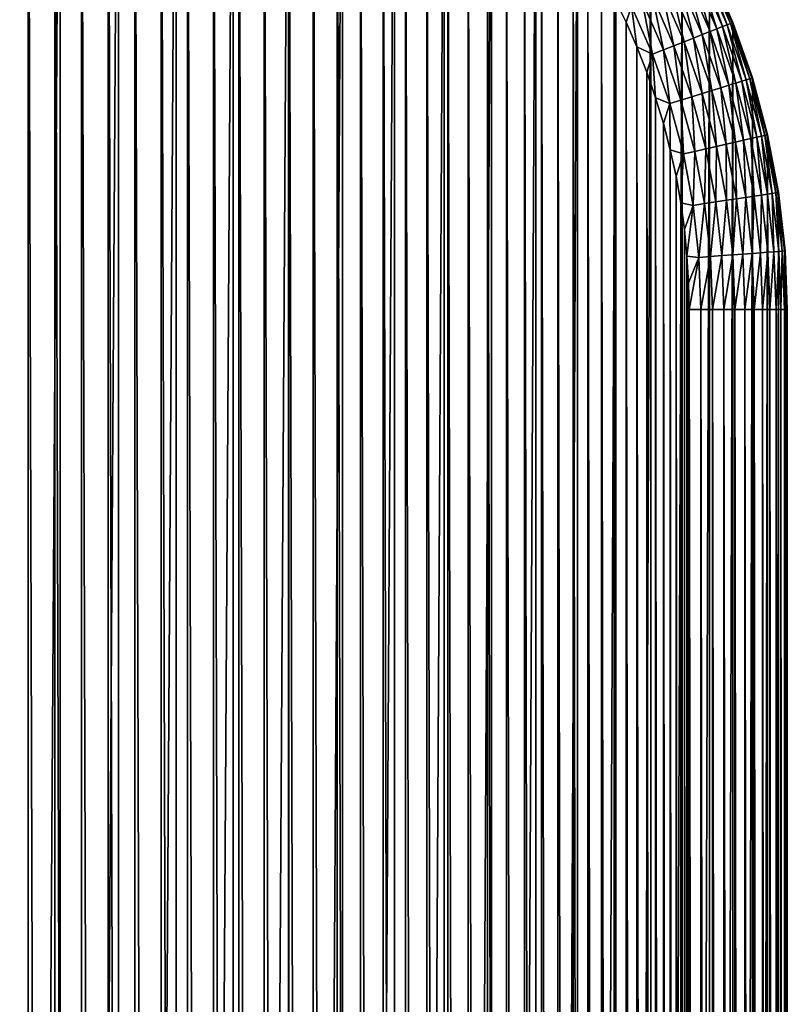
# Model space of a CAD drawing. Header units: metres. Extents: x -24 to 236, y -24 to 24.
# Tile 253 of 256: x 179.59 to 183.5, y 15.96 to 20.98. Entities that reach past the tile are written whole.
import ezdxf

# ---------------------------------------------------------------- set-up
doc = ezdxf.new("R2010")
doc.units = ezdxf.units.M
doc.layers.add('solid_10392024', color=7, linetype='CONTINUOUS')

msp = doc.modelspace()

# ---------------------------------------------------------------- linework, layer by layer
at = {"layer": 'solid_10392024'}
for points in [[(179.798935, 23.488813), (179.5, -23.5), (179.5, 23.5)], [(179.798935, 23.488813), (179.798935, -23.488813), (179.5, -23.5)], [(179.798935, 23.488813), (180.096283, 23.455299), (179.798935, -23.488813)], [(180.096283, 23.455299), (180.096283, -23.455299), (179.798935, -23.488813)], [(180.096283, 23.455299), (180.390076, 23.399714), (180.096283, -23.455299)], [(180.390076, 23.399714), (180.390076, -23.399714), (180.096283, -23.455299)], [(180.390076, 23.399714), (180.679001, 23.322287), (180.390076, -23.399714)], [(180.679001, 23.322287), (180.679001, -23.322287), (180.390076, -23.399714)], [(180.679001, 23.322287), (180.961395, 23.223484), (180.679001, -23.322287)], [(180.961395, 23.223484), (180.961395, -23.223484), (180.679001, -23.322287)], [(180.961395, 23.223484), (181.235397, 23.103937), (180.961395, -23.223484)], [(181.235397, 23.103937), (181.235397, -23.103937), (180.961395, -23.223484)], [(181.235397, 23.103937), (181.500076, 22.964054), (181.235397, -23.103937)], [(179.636032, -22.997387, 4), (179.636032, 22.997387, 4), (179.5, 23, 4)], [(179.550003, 0, 4), (179.636032, -22.997387, 4), (179.5, 23, 4)], [(179.771973, -22.989431, 4), (179.771973, 22.989431, 4), (179.636032, 22.997387, 4)], [(179.636032, -22.997387, 4), (179.771973, -22.989431, 4), (179.636032, 22.997387, 4)], [(179.907913, -22.976131, 4), (179.907913, 22.976131, 4), (179.771973, 22.989431, 4)], [(179.771973, -22.989431, 4), (179.907913, -22.976131, 4), (179.771973, 22.989431, 4)], [(180.043823, -22.957489, 4), (180.043823, 22.957489, 4), (179.907913, 22.976131, 4)], [(179.907913, -22.976131, 4), (180.043823, -22.957489, 4), (179.907913, 22.976131, 4)], [(180.17897, -22.933502, 4), (180.17897, 22.933502, 4), (180.043823, 22.957489, 4)], [(180.043823, -22.957489, 4), (180.17897, -22.933502, 4), (180.043823, 22.957489, 4)], [(181.500076, 22.964054), (181.500076, -22.964054), (181.235397, -23.103937)], [(181.500076, 22.964054), (181.75325, 22.804981), (181.500076, -22.964054)], [(180.313461, -22.904144, 4), (180.313461, 22.904144, 4), (180.17897, 22.933502, 4)], [(180.17897, -22.933502, 4), (180.313461, -22.904144, 4), (180.17897, 22.933502, 4)], [(180.446777, -22.869513, 4), (180.446777, 22.869513, 4), (180.313461, 22.904144, 4)], [(180.313461, -22.904144, 4), (180.446777, -22.869513, 4), (180.313461, 22.904144, 4)], [(180.578659, -22.829626, 4), (180.578659, 22.829626, 4), (180.446777, 22.869513, 4)], [(180.446777, -22.869513, 4), (180.578659, -22.829626, 4), (180.446777, 22.869513, 4)], [(180.709015, -22.784544, 4), (180.709015, 22.784544, 4), (180.578659, 22.829626, 4)], [(180.578659, -22.829626, 4), (180.709015, -22.784544, 4), (180.578659, 22.829626, 4)], [(181.75325, 22.804981), (181.75325, -22.804981), (181.500076, -22.964054)], [(181.75325, 22.804981), (181.993988, 22.627296), (181.75325, -22.804981)], [(180.83728, -22.734451, 4), (180.83728, 22.734451, 4), (180.709015, 22.784544, 4)], [(180.709015, -22.784544, 4), (180.83728, -22.734451, 4), (180.709015, 22.784544, 4)], [(180.963547, -22.679306, 4), (180.963547, 22.679306, 4), (180.83728, 22.734451, 4)], [(180.83728, -22.734451, 4), (180.963547, -22.679306, 4), (180.83728, 22.734451, 4)], [(181.087372, -22.619331, 4), (181.087372, 22.619331, 4), (180.963547, 22.679306, 4)], [(180.963547, -22.679306, 4), (181.087372, -22.619331, 4), (180.963547, 22.679306, 4)], [(181.208786, -22.554514, 4), (181.208786, 22.554514, 4), (181.087372, 22.619331, 4)], [(181.087372, -22.619331, 4), (181.208786, -22.554514, 4), (181.087372, 22.619331, 4)], [(181.993988, 22.627296), (181.993988, -22.627296), (181.75325, -22.804981)], [(181.993988, 22.627296), (182.220718, 22.432178), (181.993988, -22.627296)], [(181.327515, -22.484995, 4), (181.327515, 22.484997, 4), (181.208786, 22.554514, 4)], [(181.208786, -22.554514, 4), (181.327515, -22.484995, 4), (181.208786, 22.554514, 4)], [(181.44339, -22.410873, 4), (181.44339, 22.410873, 4), (181.327515, 22.484997, 4)], [(181.327515, -22.484995, 4), (181.44339, -22.410873, 4), (181.327515, 22.484997, 4)], [(181.556396, -22.332178, 4), (181.556396, 22.332178, 4), (181.44339, 22.410873, 4)], [(181.44339, -22.410873, 4), (181.556396, -22.332178, 4), (181.44339, 22.410873, 4)], [(182.220718, 22.432178), (182.220718, -22.432178), (181.993988, -22.627296)], [(182.220718, 22.432178), (182.432175, 22.220716), (182.220718, -22.432178)], [(181.666107, -22.24917, 4), (181.666107, 22.24917, 4), (181.556396, 22.332178, 4)], [(181.556396, -22.332178, 4), (181.666107, -22.24917, 4), (181.556396, 22.332178, 4)], [(181.772644, -22.161779, 4), (181.772644, 22.161779, 4), (181.666107, 22.24917, 4)], [(181.666107, -22.24917, 4), (181.772644, -22.161779, 4), (181.666107, 22.24917, 4)], [(182.432175, 22.220716), (182.432175, -22.220716), (182.220718, -22.432178)], [(182.432175, 22.220716), (182.627304, 21.993986), (182.432175, -22.220716)], [(181.875565, -22.070353, 4), (181.875565, 22.070353, 4), (181.772644, 22.161779, 4)], [(181.772644, -22.161779, 4), (181.875565, -22.070353, 4), (181.772644, 22.161779, 4)], [(181.974869, -21.974869, 4), (181.974869, 21.974869, 4), (181.875565, 22.070353, 4)], [(181.875565, -22.070353, 4), (181.974869, -21.974869, 4), (181.875565, 22.070353, 4)], [(182.070358, -21.875561, 4), (182.070358, 21.875561, 4), (181.974869, 21.974869, 4)], [(181.974869, -21.974869, 4), (182.070358, -21.875561, 4), (181.974869, 21.974869, 4)], [(182.627304, 21.993986), (182.627304, -21.993986), (182.432175, -22.220716)], [(182.627304, 21.993986), (182.804977, 21.753244), (182.627304, -21.993986)], [(182.161774, -21.77264, 4), (182.161774, 21.77264, 4), (182.070358, 21.875561, 4)], [(182.070358, -21.875561, 4), (182.161774, -21.77264, 4), (182.070358, 21.875561, 4)], [(182.249176, -21.666111, 4), (182.249176, 21.666111, 4), (182.161774, 21.77264, 4)], [(182.161774, -21.77264, 4), (182.249176, -21.666111, 4), (182.161774, 21.77264, 4)], [(182.804977, 21.753244), (182.804977, -21.753244), (182.627304, -21.993986)], [(182.804977, 21.753244), (182.96405, 21.500082), (182.804977, -21.753244)], [(182.332184, -21.556393, 4), (182.332184, 21.556393, 4), (182.249176, 21.666111, 4)], [(182.249176, -21.666111, 4), (182.332184, -21.556393, 4), (182.249176, 21.666111, 4)], [(182.410873, -21.443396, 4), (182.410873, 21.443396, 4), (182.332184, 21.556393, 4)], [(182.332184, -21.556393, 4), (182.410873, -21.443396, 4), (182.332184, 21.556393, 4)], [(182.96405, 21.500082), (182.96405, -21.500082), (182.804977, -21.753244)], [(182.96405, 21.500082), (183.103943, 21.235397), (182.96405, -21.500082)], [(182.485001, -21.327513, 4), (182.485001, 21.327513, 4), (182.410873, 21.443396, 4)], [(182.410873, -21.443396, 4), (182.485001, -21.327513, 4), (182.410873, 21.443396, 4)], [(182.55452, -21.20878, 4), (182.55452, 21.20878, 4), (182.485001, 21.327513, 4)], [(182.485001, -21.327513, 4), (182.55452, -21.20878, 4), (182.485001, 21.327513, 4)], [(182.619339, -21.087378, 4), (182.619339, 21.087378, 4), (182.55452, 21.20878, 4)], [(182.55452, -21.20878, 4), (182.619339, -21.087378, 4), (182.55452, 21.20878, 4)], [(183.103943, 21.235397), (183.103943, -21.235397), (182.96405, -21.500082)], [(183.052475, 21.210783, 3.731934), (183.024353, 21.197237, 3.783684), (183.141327, 20.929115, 3.783684)], [(183.074768, 21.221521, 3.676794), (183.052475, 21.210783, 3.731934), (183.170395, 20.940523, 3.731934)], [(183.170395, 20.940523, 3.731934), (183.052475, 21.210783, 3.731934), (183.141327, 20.929115, 3.783684)], [(183.090912, 21.229294, 3.619071), (183.074768, 21.221521, 3.676794), (183.193436, 20.949564, 3.676794)], [(183.193436, 20.949564, 3.676794), (183.074768, 21.221521, 3.676794), (183.170395, 20.940523, 3.731934)], [(183.100662, 21.233988, 3.559608), (183.090912, 21.229294, 3.619071), (183.210098, 20.956108, 3.619071)], [(183.210098, 20.956108, 3.619071), (183.090912, 21.229294, 3.619071), (183.193436, 20.949564, 3.676794)], [(183.220169, 20.960062, 3.559608), (183.103882, 21.235535, 3.5), (183.100662, 21.233988, 3.559608)], [(183.220169, 20.960062, 3.559608), (183.100662, 21.233988, 3.559608), (183.210098, 20.956108, 3.619071)], [(183.103882, 21.235535, 3.5), (183.223495, 20.961365, 3.5), (183.103943, 21.235397)], [(183.220169, 20.960062, 3.559608), (183.223495, 20.961365, 3.5), (183.103882, 21.235535, 3.5)], [(183.103943, 21.235397), (183.22348, 20.961395), (183.103943, -21.235397)], [(183.223495, 20.961365, 3.5), (183.22348, 20.961395), (183.103943, 21.235397)], [(182.952316, 21.16255, 3.874055), (182.90947, 21.141916, 3.911355), (183.022644, 20.882534, 3.911355)], [(182.990799, 21.18108, 3.83129), (182.952316, 21.16255, 3.874055), (183.06691, 20.89991, 3.874055)], [(183.06691, 20.89991, 3.874055), (182.952316, 21.16255, 3.874055), (183.022644, 20.882534, 3.911355)], [(183.024353, 21.197237, 3.783684), (182.990799, 21.18108, 3.83129), (183.106659, 20.915512, 3.83129)], [(183.106659, 20.915512, 3.83129), (182.990799, 21.18108, 3.83129), (183.06691, 20.89991, 3.874055)], [(183.141327, 20.929115, 3.783684), (183.024353, 21.197237, 3.783684), (183.106659, 20.915512, 3.83129)], [(182.862885, 21.11948, 3.942644), (182.813232, 21.095572, 3.967465), (182.923203, 20.843512, 3.967465)], [(182.90947, 21.141916, 3.911355), (182.862885, 21.11948, 3.942644), (182.974503, 20.863644, 3.942644)], [(182.974503, 20.863644, 3.942644), (182.862885, 21.11948, 3.942644), (182.923203, 20.843512, 3.967465)], [(183.022644, 20.882534, 3.911355), (182.90947, 21.141916, 3.911355), (182.974503, 20.863644, 3.942644)], [(182.679306, -20.963549, 4), (182.679306, 20.963549, 4), (182.619339, 21.087378, 4)], [(182.707687, 21.044743, 3.996354), (182.619339, 21.087378, 4), (182.679306, 20.963549, 4)], [(182.619339, -21.087378, 4), (182.679306, -20.963549, 4), (182.619339, 21.087378, 4)], [(182.761246, 21.070536, 3.985456), (182.707687, 21.044743, 3.996354), (182.814163, 20.800713, 3.996354)], [(182.813232, 21.095572, 3.967465), (182.761246, 21.070536, 3.985456), (182.869492, 20.822432, 3.985456)], [(182.869492, 20.822432, 3.985456), (182.761246, 21.070536, 3.985456), (182.814163, 20.800713, 3.996354)], [(182.923203, 20.843512, 3.967465), (182.813232, 21.095572, 3.967465), (182.869492, 20.822432, 3.985456)], [(182.707687, 21.044743, 3.996354), (182.679306, 20.963549, 4), (182.734451, 20.837276, 4)], [(182.814163, 20.800713, 3.996354), (182.707687, 21.044743, 3.996354), (182.734451, 20.837276, 4)], [(182.734451, -20.837275, 4), (182.734451, 20.837276, 4), (182.679306, 20.963549, 4)], [(182.679306, -20.963549, 4), (182.734451, -20.837275, 4), (182.679306, 20.963549, 4)], [(183.22348, 20.961395), (183.22348, -20.961395), (183.103943, -21.235397)], [(183.193436, 20.949564, 3.676794), (183.170395, 20.940523, 3.731934), (183.267776, 20.662205, 3.731934)], [(183.210098, 20.956108, 3.619071), (183.193436, 20.949564, 3.676794), (183.291428, 20.6695, 3.676794)], [(183.291428, 20.6695, 3.676794), (183.193436, 20.949564, 3.676794), (183.267776, 20.662205, 3.731934)], [(183.220169, 20.960062, 3.559608), (183.210098, 20.956108, 3.619071), (183.308548, 20.67478, 3.619071)], [(183.308548, 20.67478, 3.619071), (183.210098, 20.956108, 3.619071), (183.291428, 20.6695, 3.676794)], [(183.318878, 20.677969, 3.559608), (183.223495, 20.961365, 3.5), (183.220169, 20.960062, 3.559608)], [(183.318878, 20.677969, 3.559608), (183.220169, 20.960062, 3.559608), (183.308548, 20.67478, 3.619071)], [(183.22348, 20.961395), (183.322281, 20.678997), (183.22348, -20.961395)], [(183.322296, 20.67902, 3.5), (183.322281, 20.678997), (183.22348, 20.961395)], [(183.223495, 20.961365, 3.5), (183.322296, 20.67902, 3.5), (183.22348, 20.961395)], [(183.318878, 20.677969, 3.559608), (183.322296, 20.67902, 3.5), (183.223495, 20.961365, 3.5)], [(183.06691, 20.89991, 3.874055), (183.022644, 20.882534, 3.911355), (183.116104, 20.615421, 3.911355)], [(183.106659, 20.915512, 3.83129), (183.06691, 20.89991, 3.874055), (183.161545, 20.629438, 3.874055)], [(183.161545, 20.629438, 3.874055), (183.06691, 20.89991, 3.874055), (183.116104, 20.615421, 3.911355)], [(183.141327, 20.929115, 3.783684), (183.106659, 20.915512, 3.83129), (183.202362, 20.642027, 3.83129)], [(183.202362, 20.642027, 3.83129), (183.106659, 20.915512, 3.83129), (183.161545, 20.629438, 3.874055)], [(183.170395, 20.940523, 3.731934), (183.141327, 20.929115, 3.783684), (183.237946, 20.653004, 3.783684)], [(183.237946, 20.653004, 3.783684), (183.141327, 20.929115, 3.783684), (183.202362, 20.642027, 3.83129)], [(183.267776, 20.662205, 3.731934), (183.170395, 20.940523, 3.731934), (183.237946, 20.653004, 3.783684)], [(182.974503, 20.863644, 3.942644), (182.923203, 20.843512, 3.967465), (183.014038, 20.583937, 3.967465)], [(183.022644, 20.882534, 3.911355), (182.974503, 20.863644, 3.942644), (183.066696, 20.60018, 3.942644)], [(183.066696, 20.60018, 3.942644), (182.974503, 20.863644, 3.942644), (183.014038, 20.583937, 3.967465)], [(183.116104, 20.615421, 3.911355), (183.022644, 20.882534, 3.911355), (183.066696, 20.60018, 3.942644)], [(182.784546, -20.709021, 4), (182.784546, 20.709021, 4), (182.734451, 20.837276, 4)], [(182.814163, 20.800713, 3.996354), (182.734451, 20.837276, 4), (182.784546, 20.709021, 4)], [(182.734451, -20.837275, 4), (182.784546, -20.709021, 4), (182.734451, 20.837276, 4)], [(182.814163, 20.800713, 3.996354), (182.784546, 20.709021, 4), (182.82962, 20.578661, 4)], [(182.869492, 20.822432, 3.985456), (182.814163, 20.800713, 3.996354), (182.9021, 20.549408, 3.996354)], [(182.9021, 20.549408, 3.996354), (182.814163, 20.800713, 3.996354), (182.82962, 20.578661, 4)], [(182.923203, 20.843512, 3.967465), (182.869492, 20.822432, 3.985456), (182.958908, 20.566931, 3.985456)], [(182.958908, 20.566931, 3.985456), (182.869492, 20.822432, 3.985456), (182.9021, 20.549408, 3.996354)], [(183.014038, 20.583937, 3.967465), (182.923203, 20.843512, 3.967465), (182.958908, 20.566931, 3.985456)], [(182.82962, -20.578659, 4), (182.82962, 20.578661, 4), (182.784546, 20.709021, 4)], [(182.784546, -20.709021, 4), (182.82962, -20.578659, 4), (182.784546, 20.709021, 4)], [(183.237946, 20.653004, 3.783684), (183.202362, 20.642027, 3.83129), (183.277359, 20.362156, 3.83129)], [(183.322281, 20.678997), (183.322281, -20.678997), (183.22348, -20.961395)], [(183.267776, 20.662205, 3.731934), (183.237946, 20.653004, 3.783684), (183.31366, 20.370441, 3.783684)], [(183.31366, 20.370441, 3.783684), (183.237946, 20.653004, 3.783684), (183.277359, 20.362156, 3.83129)], [(183.291428, 20.6695, 3.676794), (183.267776, 20.662205, 3.731934), (183.344101, 20.37739, 3.731934)], [(183.344101, 20.37739, 3.731934), (183.267776, 20.662205, 3.731934), (183.31366, 20.370441, 3.783684)], [(183.308548, 20.67478, 3.619071), (183.291428, 20.6695, 3.676794), (183.368225, 20.382896, 3.676794)], [(183.368225, 20.382896, 3.676794), (183.291428, 20.6695, 3.676794), (183.344101, 20.37739, 3.731934)], [(183.318878, 20.677969, 3.559608), (183.308548, 20.67478, 3.619071), (183.385681, 20.386883, 3.619071)], [(183.385681, 20.386883, 3.619071), (183.308548, 20.67478, 3.619071), (183.368225, 20.382896, 3.676794)], [(183.39624, 20.38929, 3.559608), (183.322296, 20.67902, 3.5), (183.318878, 20.677969, 3.559608)], [(183.39624, 20.38929, 3.559608), (183.318878, 20.677969, 3.559608), (183.385681, 20.386883, 3.619071)], [(183.322296, 20.67902, 3.5), (183.399719, 20.390083, 3.5), (183.322281, 20.678997)], [(183.322281, 20.678997), (183.399719, 20.390076), (183.322281, -20.678997)], [(183.399719, 20.390083, 3.5), (183.399719, 20.390076), (183.322281, 20.678997)], [(183.39624, 20.38929, 3.559608), (183.399719, 20.390083, 3.5), (183.322296, 20.67902, 3.5)], [(183.066696, 20.60018, 3.942644), (183.014038, 20.583937, 3.967465), (183.08522, 20.318302, 3.967465)], [(183.116104, 20.615421, 3.911355), (183.066696, 20.60018, 3.942644), (183.138947, 20.330564, 3.942644)], [(183.138947, 20.330564, 3.942644), (183.066696, 20.60018, 3.942644), (183.08522, 20.318302, 3.967465)], [(183.161545, 20.629438, 3.874055), (183.116104, 20.615421, 3.911355), (183.189346, 20.342072, 3.911355)], [(183.189346, 20.342072, 3.911355), (183.116104, 20.615421, 3.911355), (183.138947, 20.330564, 3.942644)], [(183.202362, 20.642027, 3.83129), (183.161545, 20.629438, 3.874055), (183.235718, 20.352654, 3.874055)], [(183.235718, 20.352654, 3.874055), (183.161545, 20.629438, 3.874055), (183.189346, 20.342072, 3.911355)], [(183.277359, 20.362156, 3.83129), (183.202362, 20.642027, 3.83129), (183.235718, 20.352654, 3.874055)], [(182.869507, -20.446777, 4), (182.869507, 20.446777, 4), (182.82962, 20.578661, 4)], [(182.9021, 20.549408, 3.996354), (182.82962, 20.578661, 4), (182.869507, 20.446777, 4)], [(182.82962, -20.578659, 4), (182.869507, -20.446777, 4), (182.82962, 20.578661, 4)], [(182.9021, 20.549408, 3.996354), (182.869507, 20.446777, 4), (182.904144, 20.313461, 4)], [(182.958908, 20.566931, 3.985456), (182.9021, 20.549408, 3.996354), (182.971008, 20.292234, 3.996354)], [(182.971008, 20.292234, 3.996354), (182.9021, 20.549408, 3.996354), (182.904144, 20.313461, 4)], [(183.014038, 20.583937, 3.967465), (182.958908, 20.566931, 3.985456), (183.028961, 20.305462, 3.985456)], [(183.028961, 20.305462, 3.985456), (182.958908, 20.566931, 3.985456), (182.971008, 20.292234, 3.996354)], [(183.08522, 20.318302, 3.967465), (183.014038, 20.583937, 3.967465), (183.028961, 20.305462, 3.985456)], [(182.904144, -20.313461, 4), (182.904144, 20.313461, 4), (182.869507, 20.446777, 4)], [(182.869507, -20.446777, 4), (182.904144, -20.313461, 4), (182.869507, 20.446777, 4)], [(183.235718, 20.352654, 3.874055), (183.189346, 20.342072, 3.911355), (183.241959, 20.064011, 3.911355)], [(183.277359, 20.362156, 3.83129), (183.235718, 20.352654, 3.874055), (183.288986, 20.071098, 3.874055)], [(183.288986, 20.071098, 3.874055), (183.235718, 20.352654, 3.874055), (183.241959, 20.064011, 3.911355)], [(183.31366, 20.370441, 3.783684), (183.277359, 20.362156, 3.83129), (183.331223, 20.077463, 3.83129)], [(183.331223, 20.077463, 3.83129), (183.277359, 20.362156, 3.83129), (183.288986, 20.071098, 3.874055)], [(183.344101, 20.37739, 3.731934), (183.31366, 20.370441, 3.783684), (183.368042, 20.083014, 3.783684)], [(183.368042, 20.083014, 3.783684), (183.31366, 20.370441, 3.783684), (183.331223, 20.077463, 3.83129)], [(183.399719, 20.390076), (183.399719, -20.390076), (183.322281, -20.678997)], [(183.368225, 20.382896, 3.676794), (183.344101, 20.37739, 3.731934), (183.398911, 20.087667, 3.731934)], [(183.398911, 20.087667, 3.731934), (183.344101, 20.37739, 3.731934), (183.368042, 20.083014, 3.783684)], [(183.385681, 20.386883, 3.619071), (183.368225, 20.382896, 3.676794), (183.423386, 20.091354, 3.676794)], [(183.423386, 20.091354, 3.676794), (183.368225, 20.382896, 3.676794), (183.398911, 20.087667, 3.731934)], [(183.39624, 20.38929, 3.559608), (183.385681, 20.386883, 3.619071), (183.441101, 20.094025, 3.619071)], [(183.441101, 20.094025, 3.619071), (183.385681, 20.386883, 3.619071), (183.423386, 20.091354, 3.676794)], [(183.451797, 20.095638, 3.559608), (183.399719, 20.390083, 3.5), (183.39624, 20.38929, 3.559608)], [(183.451797, 20.095638, 3.559608), (183.39624, 20.38929, 3.559608), (183.441101, 20.094025, 3.619071)], [(183.399719, 20.390083, 3.5), (183.455322, 20.096169, 3.5), (183.399719, 20.390076)], [(183.451797, 20.095638, 3.559608), (183.455322, 20.096169, 3.5), (183.399719, 20.390083, 3.5)], [(183.399719, 20.390076), (183.455292, 20.096283), (183.399719, -20.390076)], [(183.455322, 20.096169, 3.5), (183.455292, 20.096283), (183.399719, 20.390076)], [(182.933502, -20.178976, 4), (182.933502, 20.178976, 4), (182.904144, 20.313461, 4)], [(182.971008, 20.292234, 3.996354), (182.904144, 20.313461, 4), (182.933502, 20.178976, 4)], [(182.904144, -20.313461, 4), (182.933502, -20.178976, 4), (182.904144, 20.313461, 4)], [(183.028961, 20.305462, 3.985456), (182.971008, 20.292234, 3.996354), (183.020508, 20.03063, 3.996354)], [(183.079285, 20.039492, 3.985456), (183.028961, 20.305462, 3.985456), (183.020508, 20.03063, 3.996354)], [(183.08522, 20.318302, 3.967465), (183.028961, 20.305462, 3.985456), (183.079285, 20.039492, 3.985456)], [(183.136337, 20.04809, 3.967465), (183.08522, 20.318302, 3.967465), (183.079285, 20.039492, 3.985456)], [(183.138947, 20.330564, 3.942644), (183.08522, 20.318302, 3.967465), (183.136337, 20.04809, 3.967465)], [(183.190826, 20.056303, 3.942644), (183.138947, 20.330564, 3.942644), (183.136337, 20.04809, 3.967465)], [(183.189346, 20.342072, 3.911355), (183.138947, 20.330564, 3.942644), (183.190826, 20.056303, 3.942644)], [(183.241959, 20.064011, 3.911355), (183.189346, 20.342072, 3.911355), (183.190826, 20.056303, 3.942644)], [(182.971008, 20.292234, 3.996354), (182.933502, 20.178976, 4), (182.957489, 20.043825, 4)], [(183.020508, 20.03063, 3.996354), (182.971008, 20.292234, 3.996354), (182.957489, 20.043825, 4)], [(182.957489, -20.043823, 4), (182.957489, 20.043825, 4), (182.933502, 20.178976, 4)], [(182.933502, -20.178976, 4), (182.957489, -20.043823, 4), (182.933502, 20.178976, 4)], [(183.136337, 20.04809, 3.967465), (183.079285, 20.039492, 3.985456), (183.109589, 19.770502, 3.985456)], [(183.16713, 19.774813, 3.967465), (183.136337, 20.04809, 3.967465), (183.109589, 19.770502, 3.985456)], [(183.190826, 20.056303, 3.942644), (183.136337, 20.04809, 3.967465), (183.16713, 19.774813, 3.967465)], [(183.222092, 19.778933, 3.942644), (183.190826, 20.056303, 3.942644), (183.16713, 19.774813, 3.967465)], [(183.241959, 20.064011, 3.911355), (183.190826, 20.056303, 3.942644), (183.222092, 19.778933, 3.942644)], [(183.273651, 19.782797, 3.911355), (183.241959, 20.064011, 3.911355), (183.222092, 19.778933, 3.942644)], [(183.288986, 20.071098, 3.874055), (183.241959, 20.064011, 3.911355), (183.273651, 19.782797, 3.911355)], [(183.321075, 19.78635, 3.874055), (183.288986, 20.071098, 3.874055), (183.273651, 19.782797, 3.911355)], [(183.331223, 20.077463, 3.83129), (183.288986, 20.071098, 3.874055), (183.321075, 19.78635, 3.874055)], [(183.363663, 19.789541, 3.83129), (183.331223, 20.077463, 3.83129), (183.321075, 19.78635, 3.874055)], [(183.368042, 20.083014, 3.783684), (183.331223, 20.077463, 3.83129), (183.363663, 19.789541, 3.83129)], [(183.400787, 19.792324, 3.783684), (183.368042, 20.083014, 3.783684), (183.363663, 19.789541, 3.83129)], [(183.398911, 20.087667, 3.731934), (183.368042, 20.083014, 3.783684), (183.400787, 19.792324, 3.783684)], [(183.423386, 20.091354, 3.676794), (183.398911, 20.087667, 3.731934), (183.431931, 19.794657, 3.731934)], [(183.431931, 19.794657, 3.731934), (183.398911, 20.087667, 3.731934), (183.400787, 19.792324, 3.783684)], [(183.455292, 20.096283), (183.455292, -20.096283), (183.399719, -20.390076)], [(183.441101, 20.094025, 3.619071), (183.423386, 20.091354, 3.676794), (183.456604, 19.796507, 3.676794)], [(183.456604, 19.796507, 3.676794), (183.423386, 20.091354, 3.676794), (183.431931, 19.794657, 3.731934)], [(183.451797, 20.095638, 3.559608), (183.441101, 20.094025, 3.619071), (183.474472, 19.797846, 3.619071)], [(183.474472, 19.797846, 3.619071), (183.441101, 20.094025, 3.619071), (183.456604, 19.796507, 3.676794)], [(183.48526, 19.798655, 3.559608), (183.455322, 20.096169, 3.5), (183.451797, 20.095638, 3.559608)], [(183.48526, 19.798655, 3.559608), (183.451797, 20.095638, 3.559608), (183.474472, 19.797846, 3.619071)], [(183.455292, 20.096283), (183.488815, 19.798943), (183.455292, -20.096283)], [(183.488815, 19.79892, 3.5), (183.488815, 19.798943), (183.455292, 20.096283)], [(183.455322, 20.096169, 3.5), (183.488815, 19.79892, 3.5), (183.455292, 20.096283)], [(183.48526, 19.798655, 3.559608), (183.488815, 19.79892, 3.5), (183.455322, 20.096169, 3.5)], [(182.976135, -19.907915, 4), (182.976135, 19.907915, 4), (182.957489, 20.043825, 4)], [(183.020508, 20.03063, 3.996354), (182.957489, 20.043825, 4), (182.976135, 19.907915, 4)], [(182.957489, -20.043823, 4), (182.976135, -19.907915, 4), (182.957489, 20.043825, 4)], [(183.020508, 20.03063, 3.996354), (182.976135, 19.907915, 4), (182.989426, 19.771976, 4)], [(183.050308, 19.76606, 3.996354), (183.020508, 20.03063, 3.996354), (182.989426, 19.771976, 4)], [(183.079285, 20.039492, 3.985456), (183.020508, 20.03063, 3.996354), (183.050308, 19.76606, 3.996354)], [(183.109589, 19.770502, 3.985456), (183.079285, 20.039492, 3.985456), (183.050308, 19.76606, 3.996354)], [(182.989426, -19.771976, 4), (182.989426, 19.771976, 4), (182.976135, 19.907915, 4)], [(182.976135, -19.907915, 4), (182.989426, -19.771976, 4), (182.976135, 19.907915, 4)], [(183.488815, 19.798943), (183.488815, -19.798943), (183.455292, -20.096283)], [(183.474472, 19.797846, 3.619071), (183.456604, 19.796507, 3.676794), (183.467697, 19.5, 3.676794)], [(183.485611, 19.5, 3.619071), (183.474472, 19.797846, 3.619071), (183.467697, 19.5, 3.676794)], [(183.48526, 19.798655, 3.559608), (183.474472, 19.797846, 3.619071), (183.485611, 19.5, 3.619071)], [(183.496429, 19.5, 3.559608), (183.488815, 19.79892, 3.5), (183.48526, 19.798655, 3.559608)], [(183.496429, 19.5, 3.559608), (183.48526, 19.798655, 3.559608), (183.485611, 19.5, 3.619071)], [(183.488815, 19.798943), (183.5, 19.5), (183.488815, -19.798943)], [(183.5, 19.5, 3.5), (183.5, 19.5), (183.488815, 19.798943)], [(183.488815, 19.79892, 3.5), (183.5, 19.5, 3.5), (183.488815, 19.798943)], [(183.496429, 19.5, 3.559608), (183.5, 19.5, 3.5), (183.488815, 19.79892, 3.5)], [(182.997391, -19.636036, 4), (182.997391, 19.636038, 4), (182.989426, 19.771976, 4)], [(183.050308, 19.76606, 3.996354), (182.989426, 19.771976, 4), (182.997391, 19.636038, 4)], [(182.989426, -19.771976, 4), (182.997391, -19.636036, 4), (182.989426, 19.771976, 4)], [(183.050308, 19.76606, 3.996354), (182.997391, 19.636038, 4), (183, 19.5, 4)], [(183.060272, 19.5, 3.996354), (183.050308, 19.76606, 3.996354), (183, 19.5, 4)], [(183.109589, 19.770502, 3.985456), (183.050308, 19.76606, 3.996354), (183.060272, 19.5, 3.996354)], [(183.11972, 19.5, 3.985456), (183.109589, 19.770502, 3.985456), (183.060272, 19.5, 3.996354)], [(183.16713, 19.774813, 3.967465), (183.109589, 19.770502, 3.985456), (183.11972, 19.5, 3.985456)], [(183.177414, 19.5, 3.967465), (183.16713, 19.774813, 3.967465), (183.11972, 19.5, 3.985456)], [(183.222092, 19.778933, 3.942644), (183.16713, 19.774813, 3.967465), (183.177414, 19.5, 3.967465)], [(183.232529, 19.5, 3.942644), (183.222092, 19.778933, 3.942644), (183.177414, 19.5, 3.967465)], [(183.273651, 19.782797, 3.911355), (183.222092, 19.778933, 3.942644), (183.232529, 19.5, 3.942644)], [(183.284225, 19.5, 3.911355), (183.273651, 19.782797, 3.911355), (183.232529, 19.5, 3.942644)], [(183.321075, 19.78635, 3.874055), (183.273651, 19.782797, 3.911355), (183.284225, 19.5, 3.911355)], [(183.331787, 19.5, 3.874055), (183.321075, 19.78635, 3.874055), (183.284225, 19.5, 3.911355)], [(183.363663, 19.789541, 3.83129), (183.321075, 19.78635, 3.874055), (183.331787, 19.5, 3.874055)], [(183.374496, 19.5, 3.83129), (183.363663, 19.789541, 3.83129), (183.331787, 19.5, 3.874055)], [(183.400787, 19.792324, 3.783684), (183.363663, 19.789541, 3.83129), (183.374496, 19.5, 3.83129)], [(183.411728, 19.5, 3.783684), (183.400787, 19.792324, 3.783684), (183.374496, 19.5, 3.83129)], [(183.431931, 19.794657, 3.731934), (183.400787, 19.792324, 3.783684), (183.411728, 19.5, 3.783684)], [(183.442947, 19.5, 3.731934), (183.431931, 19.794657, 3.731934), (183.411728, 19.5, 3.783684)], [(183.456604, 19.796507, 3.676794), (183.431931, 19.794657, 3.731934), (183.442947, 19.5, 3.731934)], [(183.467697, 19.5, 3.676794), (183.456604, 19.796507, 3.676794), (183.442947, 19.5, 3.731934)], [(183, -19.5, 4), (183, 19.5, 4), (182.997391, 19.636038, 4)], [(182.997391, -19.636036, 4), (183, -19.5, 4), (182.997391, 19.636038, 4)], [(183.060272, -19.5, 3.996354), (183, 19.5, 4), (183, -19.5, 4)], [(183.060272, -19.5, 3.996354), (183.060272, 19.5, 3.996354), (183, 19.5, 4)], [(183.11972, -19.5, 3.985456), (183.11972, 19.5, 3.985456), (183.060272, 19.5, 3.996354)], [(183.060272, -19.5, 3.996354), (183.11972, -19.5, 3.985456), (183.060272, 19.5, 3.996354)], [(183.177414, -19.5, 3.967465), (183.177414, 19.5, 3.967465), (183.11972, 19.5, 3.985456)], [(183.11972, -19.5, 3.985456), (183.177414, -19.5, 3.967465), (183.11972, 19.5, 3.985456)], [(183.232529, -19.5, 3.942644), (183.232529, 19.5, 3.942644), (183.177414, 19.5, 3.967465)], [(183.177414, -19.5, 3.967465), (183.232529, -19.5, 3.942644), (183.177414, 19.5, 3.967465)], [(183.284225, -19.5, 3.911355), (183.284225, 19.5, 3.911355), (183.232529, 19.5, 3.942644)], [(183.232529, -19.5, 3.942644), (183.284225, -19.5, 3.911355), (183.232529, 19.5, 3.942644)], [(183.331787, -19.5, 3.874055), (183.331787, 19.5, 3.874055), (183.284225, 19.5, 3.911355)], [(183.284225, -19.5, 3.911355), (183.331787, -19.5, 3.874055), (183.284225, 19.5, 3.911355)], [(183.374496, -19.5, 3.83129), (183.374496, 19.5, 3.83129), (183.331787, 19.5, 3.874055)], [(183.331787, -19.5, 3.874055), (183.374496, -19.5, 3.83129), (183.331787, 19.5, 3.874055)], [(183.411728, -19.5, 3.783684), (183.411728, 19.5, 3.783684), (183.374496, 19.5, 3.83129)], [(183.374496, -19.5, 3.83129), (183.411728, -19.5, 3.783684), (183.374496, 19.5, 3.83129)], [(183.442947, -19.5, 3.731934), (183.442947, 19.5, 3.731934), (183.411728, 19.5, 3.783684)], [(183.411728, -19.5, 3.783684), (183.442947, -19.5, 3.731934), (183.411728, 19.5, 3.783684)], [(183.467697, -19.5, 3.676794), (183.467697, 19.5, 3.676794), (183.442947, 19.5, 3.731934)], [(183.442947, -19.5, 3.731934), (183.467697, -19.5, 3.676794), (183.442947, 19.5, 3.731934)], [(183.485611, -19.5, 3.619071), (183.485611, 19.5, 3.619071), (183.467697, 19.5, 3.676794)], [(183.467697, -19.5, 3.676794), (183.485611, -19.5, 3.619071), (183.467697, 19.5, 3.676794)], [(183.496429, -19.5, 3.559608), (183.496429, 19.5, 3.559608), (183.485611, 19.5, 3.619071)], [(183.485611, -19.5, 3.619071), (183.496429, -19.5, 3.559608), (183.485611, 19.5, 3.619071)], [(183.5, 19.5), (183.5, -19.5), (183.488815, -19.798943)], [(183.496429, 19.5, 3.559608), (183.5, -19.5, 3.5), (183.5, 19.5, 3.5)], [(183.496429, -19.5, 3.559608), (183.5, -19.5, 3.5), (183.496429, 19.5, 3.559608)], [(183.5, -19.5, 3.5), (183.5, -19.5), (183.5, 19.5)], [(183.5, 19.5, 3.5), (183.5, -19.5, 3.5), (183.5, 19.5)]]:
    msp.add_3dface(points, dxfattribs=at)

doc.saveas('drawing.dxf')
